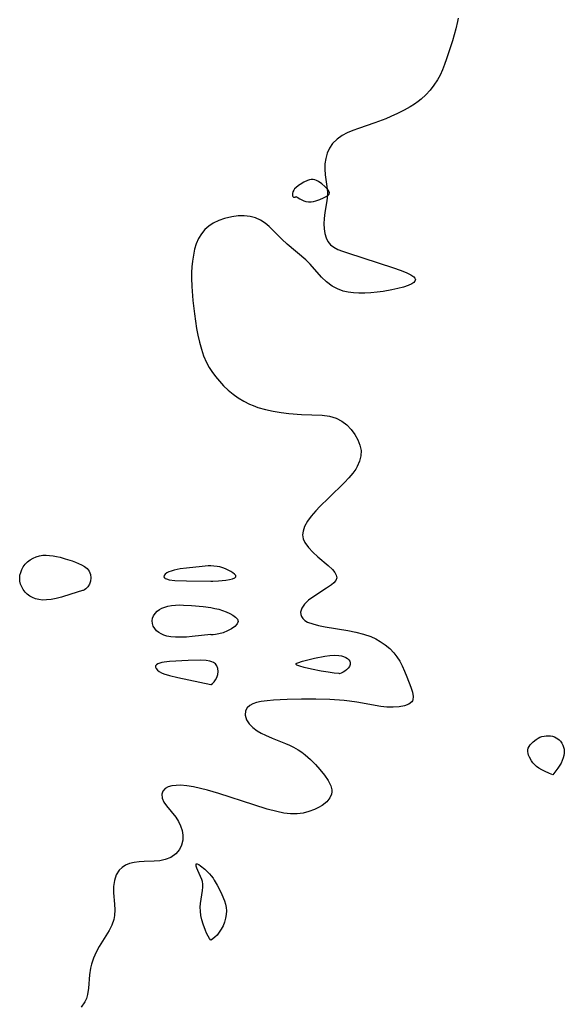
# Model space of a CAD drawing. Header units: metres. Extents: x 1073367 to 1082519, y 1569854 to 1574957.
# Tile 79 of 256: x 1074244 to 1074371, y 1573444 to 1573674. Entities that reach past the tile are written whole.
import ezdxf

# ---------------------------------------------------------------- set-up
doc = ezdxf.new("R2010")
doc.units = ezdxf.units.M
doc.layers.add('CGG_CurvaNivelLidar_v1', color=253, linetype='Continuous', lineweight=30)

msp = doc.modelspace()

# ---------------------------------------------------------------- linework, layer by layer
at = {"layer": 'CGG_CurvaNivelLidar_v1'}
for p, q in [((1074346.2246, 1573673.7463, 65), (1074345.8317, 1573672.0397, 65)), ((1074346.3606, 1573674.5148, 65), (1074346.2246, 1573673.7463, 65)), ((1074345.8317, 1573672.0397, 65), (1074345.4294, 1573670.6345, 65)), ((1074344.9824, 1573669.2229, 65), (1074343.6173, 1573665.0492, 65)), ((1074345.4294, 1573670.6345, 65), (1074344.9824, 1573669.2229, 65)), ((1074343.6173, 1573665.0492, 65), (1074343.1358, 1573663.6854, 65)), ((1074342.6505, 1573662.4474, 65), (1074342.1102, 1573661.2422, 65)), ((1074343.1358, 1573663.6854, 65), (1074342.6505, 1573662.4474, 65)), ((1074341.4969, 1573660.0821, 65), (1074340.6937, 1573658.8334, 65)), ((1074342.1102, 1573661.2422, 65), (1074341.4969, 1573660.0821, 65)), ((1074339.7832, 1573657.6619, 65), (1074338.7736, 1573656.5722, 65)), ((1074340.6937, 1573658.8334, 65), (1074339.7832, 1573657.6619, 65)), ((1074337.6678, 1573655.5733, 65), (1074337.0199, 1573655.0668, 65)), ((1074338.7736, 1573656.5722, 65), (1074337.6678, 1573655.5733, 65)), ((1074333.6933, 1573652.9943, 65), (1074332.1808, 1573652.2267, 65)), ((1074335.1548, 1573653.8251, 65), (1074333.6933, 1573652.9943, 65)), ((1074336.1061, 1573654.4259, 65), (1074335.1548, 1573653.8251, 65)), ((1074337.0199, 1573655.0668, 65), (1074336.1061, 1573654.4259, 65)), ((1074329.4272, 1573651.0251, 65), (1074326.8583, 1573650.0835, 65)), ((1074330.6281, 1573651.5204, 65), (1074329.4272, 1573651.0251, 65)), ((1074332.1808, 1573652.2267, 65), (1074330.6281, 1573651.5204, 65)), ((1074321.6991, 1573648.2612, 65), (1074320.423, 1573647.6985, 65)), ((1074323.0398, 1573648.7753, 65), (1074321.6991, 1573648.2612, 65)), ((1074326.8583, 1573650.0835, 65), (1074323.0398, 1573648.7753, 65)), ((1074318.0172, 1573646.2269, 65), (1074316.9994, 1573645.2401, 65)), ((1074319.235, 1573647.0661, 65), (1074318.0172, 1573646.2269, 65)), ((1074320.423, 1573647.6985, 65), (1074319.235, 1573647.0661, 65)), ((1074316.2544, 1573644.1468, 65), (1074315.714, 1573642.9354, 65)), ((1074316.9994, 1573645.2401, 65), (1074316.2544, 1573644.1468, 65)), ((1074315.3769, 1573641.7336, 65), (1074315.1904, 1573640.4909, 65)), ((1074315.714, 1573642.9354, 65), (1074315.3769, 1573641.7336, 65)), ((1074315.1904, 1573640.4909, 65), (1074315.1523, 1573639.2329, 65)), ((1074315.1523, 1573639.2329, 65), (1074315.266, 1573637.8753, 65)), ((1074311.5455, 1573636.7064, 65), (1074311.1118, 1573636.5621, 65)), ((1074311.9772, 1573636.7929, 65), (1074311.5455, 1573636.7064, 65)), ((1074312.4044, 1573636.8017, 65), (1074311.9772, 1573636.7929, 65)), ((1074312.8282, 1573636.716, 65), (1074312.4044, 1573636.8017, 65)), ((1074313.2456, 1573636.5535, 65), (1074312.8282, 1573636.716, 65)), ((1074315.266, 1573637.8753, 65), (1074315.6622, 1573635.1781, 65)), ((1074308.1119, 1573634.6035, 65), (1074307.9094, 1573634.3292, 65)), ((1074308.3517, 1573634.8511, 65), (1074308.1119, 1573634.6035, 65)), ((1074308.9988, 1573635.3735, 65), (1074308.3517, 1573634.8511, 65)), ((1074309.4029, 1573635.6519, 65), (1074308.9988, 1573635.3735, 65)), ((1074310.2467, 1573636.1565, 65), (1074309.4029, 1573635.6519, 65)), ((1074311.1118, 1573636.5621, 65), (1074310.2467, 1573636.1565, 65)), ((1074313.6565, 1573636.3361, 65), (1074313.2456, 1573636.5535, 65)), ((1074314.454, 1573635.7977, 65), (1074313.6565, 1573636.3361, 65)), ((1074315.1951, 1573635.1888, 65), (1074314.454, 1573635.7977, 65)), ((1074315.8196, 1573634.5623, 65), (1074315.1951, 1573635.1888, 65)), ((1074315.6622, 1573635.1781, 65), (1074315.7694, 1573633.8306, 65)), ((1074316.0539, 1573634.255, 65), (1074315.8196, 1573634.5623, 65)), ((1074307.608, 1573633.5544, 65), (1074307.5771, 1573633.2542, 65)), ((1074307.5771, 1573633.2542, 65), (1074307.6029, 1573633.0002, 65)), ((1074307.6029, 1573633.0002, 65), (1074307.6852, 1573632.8103, 65)), ((1074307.7173, 1573633.9417, 65), (1074307.608, 1573633.5544, 65)), ((1074307.6852, 1573632.8103, 65), (1074307.8209, 1573632.698, 65)), ((1074307.9094, 1573634.3292, 65), (1074307.7173, 1573633.9417, 65)), ((1074307.8209, 1573632.698, 65), (1074308.0199, 1573632.666, 65)), ((1074308.0199, 1573632.666, 65), (1074308.2287, 1573632.7037, 65)), ((1074308.2287, 1573632.7037, 65), (1074308.4024, 1573632.7787, 65)), ((1074308.4024, 1573632.7787, 65), (1074308.5, 1573632.8674, 65)), ((1074308.5, 1573632.8674, 65), (1074308.7141, 1573632.6777, 65)), ((1074308.7141, 1573632.6777, 65), (1074309.3324, 1573632.2676, 65)), ((1074309.3324, 1573632.2676, 65), (1074309.7523, 1573632.0431, 65)), ((1074313.0619, 1573631.7981, 65), (1074314.0016, 1573632.1415, 65)), ((1074314.0016, 1573632.1415, 65), (1074314.8846, 1573632.5294, 65)), ((1074314.8846, 1573632.5294, 65), (1074315.6421, 1573632.952, 65)), ((1074315.7694, 1573633.3441, 65), (1074315.6386, 1573631.8578, 65)), ((1074315.6421, 1573632.952, 65), (1074315.938, 1573633.1788, 65)), ((1074315.7694, 1573633.8306, 65), (1074315.7694, 1573633.3441, 65)), ((1074315.938, 1573633.1788, 65), (1074316.15, 1573633.4194, 65)), ((1074316.2072, 1573633.9583, 65), (1074316.0539, 1573634.255, 65)), ((1074316.15, 1573633.4194, 65), (1074316.2479, 1573633.6778, 65)), ((1074316.2479, 1573633.6778, 65), (1074316.2072, 1573633.9583, 65)), ((1074309.7523, 1573632.0431, 65), (1074310.2253, 1573631.8401, 65)), ((1074310.2253, 1573631.8401, 65), (1074310.7364, 1573631.6854, 65)), ((1074310.7364, 1573631.6854, 65), (1074311.3454, 1573631.5953, 65)), ((1074311.3454, 1573631.5953, 65), (1074311.9559, 1573631.5942, 65)), ((1074311.9559, 1573631.5942, 65), (1074312.5382, 1573631.6674, 65)), ((1074312.5382, 1573631.6674, 65), (1074313.0619, 1573631.7981, 65)), ((1074315.6386, 1573631.8578, 65), (1074315.1596, 1573629.0705, 65)), ((1074291.6903, 1573627.6982, 65), (1074290.3545, 1573627.2209, 65)), ((1074293.4414, 1573628.1153, 65), (1074291.6903, 1573627.6982, 65)), ((1074294.8798, 1573628.3008, 65), (1074293.4414, 1573628.1153, 65)), ((1074296.3077, 1573628.331, 65), (1074294.8798, 1573628.3008, 65)), ((1074297.7019, 1573628.1733, 65), (1074296.3077, 1573628.331, 65)), ((1074298.96, 1573627.8268, 65), (1074297.7019, 1573628.1733, 65)), ((1074300.1501, 1573627.2995, 65), (1074298.96, 1573627.8268, 65)), ((1074314.98, 1573627.678, 65), (1074314.9387, 1573626.4682, 65)), ((1074315.1596, 1573629.0705, 65), (1074314.98, 1573627.678, 65)), ((1074288.0625, 1573625.9242, 65), (1074287.1408, 1573625.1155, 65)), ((1074289.0937, 1573626.6034, 65), (1074288.0625, 1573625.9242, 65)), ((1074290.3545, 1573627.2209, 65), (1074289.0937, 1573626.6034, 65)), ((1074301.2527, 1573626.6061, 65), (1074300.1501, 1573627.2995, 65)), ((1074302.1805, 1573625.8353, 65), (1074301.2527, 1573626.6061, 65)), ((1074305.1268, 1573622.878, 65), (1074302.1805, 1573625.8353, 65)), ((1074314.9387, 1573626.4682, 65), (1074315.0128, 1573625.2865, 65)), ((1074315.0128, 1573625.2865, 65), (1074315.2012, 1573624.1604, 65)), ((1074285.6382, 1573623.0038, 65), (1074285.1171, 1573621.795, 65)), ((1074286.3145, 1573624.1233, 65), (1074285.6382, 1573623.0038, 65)), ((1074287.1408, 1573625.1155, 65), (1074286.3145, 1573624.1233, 65)), ((1074315.2012, 1573624.1604, 65), (1074315.4882, 1573623.1824, 65)), ((1074315.4882, 1573623.1824, 65), (1074315.9027, 1573622.3088, 65)), ((1074285.1171, 1573621.795, 65), (1074284.7224, 1573620.5058, 65)), ((1074306.3781, 1573621.7092, 65), (1074305.1268, 1573622.878, 65)), ((1074310.6984, 1573618.0398, 65), (1074306.3781, 1573621.7092, 65)), ((1074315.9027, 1573622.3088, 65), (1074316.4734, 1573621.5726, 65)), ((1074316.4734, 1573621.5726, 65), (1074317.2674, 1573620.9667, 65)), ((1074317.2674, 1573620.9667, 65), (1074318.23, 1573620.485, 65)), ((1074284.4353, 1573619.156, 65), (1074284.2304, 1573617.7022, 65)), ((1074284.7224, 1573620.5058, 65), (1074284.4353, 1573619.156, 65)), ((1074318.23, 1573620.485, 65), (1074319.3246, 1573620.0618, 65)), ((1074319.3246, 1573620.0618, 65), (1074320.506, 1573619.6495, 65)), ((1074320.506, 1573619.6495, 65), (1074331.2048, 1573616.1562, 65)), ((1074284.1038, 1573616.3963, 65), (1074284.0243, 1573615.0689, 65)), ((1074284.2304, 1573617.7022, 65), (1074284.1038, 1573616.3963, 65)), ((1074311.7356, 1573617.0331, 65), (1074310.6984, 1573618.0398, 65)), ((1074314.4055, 1573613.972, 65), (1074311.7356, 1573617.0331, 65)), ((1074331.2048, 1573616.1562, 65), (1074332.7761, 1573615.6219, 65)), ((1074284.0243, 1573615.0689, 65), (1074283.9986, 1573613.7258, 65)), ((1074283.9986, 1573613.7258, 65), (1074284.0608, 1573611.7692, 65)), ((1074315.5735, 1573612.8562, 65), (1074314.4055, 1573613.972, 65)), ((1074332.7761, 1573615.6219, 65), (1074334.1695, 1573615.0901, 65)), ((1074334.1695, 1573615.0901, 65), (1074335.3015, 1573614.5423, 65)), ((1074335.3015, 1573614.5423, 65), (1074335.9899, 1573614.0419, 65)), ((1074335.9899, 1573614.0419, 65), (1074336.2241, 1573613.7484, 65)), ((1074336.2241, 1573613.7484, 65), (1074336.3317, 1573613.4094, 65)), ((1074284.0608, 1573611.7692, 65), (1074284.319, 1573608.544, 65)), ((1074316.875, 1573611.899, 65), (1074315.5735, 1573612.8562, 65)), ((1074318.1215, 1573611.2395, 65), (1074316.875, 1573611.899, 65)), ((1074333.532, 1573611.6589, 65), (1074332.2582, 1573611.3233, 65)), ((1074334.6415, 1573612.0256, 65), (1074333.532, 1573611.6589, 65)), ((1074335.5285, 1573612.4295, 65), (1074334.6415, 1573612.0256, 65)), ((1074336.0081, 1573612.7642, 65), (1074335.5285, 1573612.4295, 65)), ((1074336.2509, 1573613.0616, 65), (1074336.0081, 1573612.7642, 65)), ((1074336.3317, 1573613.4094, 65), (1074336.2509, 1573613.0616, 65)), ((1074319.4616, 1573610.748, 65), (1074318.1215, 1573611.2395, 65)), ((1074320.6335, 1573610.4684, 65), (1074319.4616, 1573610.748, 65)), ((1074321.8444, 1573610.2944, 65), (1074320.6335, 1573610.4684, 65)), ((1074323.0825, 1573610.2144, 65), (1074321.8444, 1573610.2944, 65)), ((1074324.4959, 1573610.2229, 65), (1074323.0825, 1573610.2144, 65)), ((1074325.9186, 1573610.3081, 65), (1074324.4959, 1573610.2229, 65)), ((1074327.3731, 1573610.45, 65), (1074325.9186, 1573610.3081, 65)), ((1074328.8073, 1573610.6424, 65), (1074327.3731, 1573610.45, 65)), ((1074330.8666, 1573611.0152, 65), (1074328.8073, 1573610.6424, 65)), ((1074332.2582, 1573611.3233, 65), (1074330.8666, 1573611.0152, 65)), ((1074284.319, 1573608.544, 65), (1074284.6767, 1573605.4199, 65)), ((1074284.6767, 1573605.4199, 65), (1074285.1731, 1573601.9736, 65)), ((1074285.1731, 1573601.9736, 65), (1074285.4575, 1573600.406, 65)), ((1074285.4575, 1573600.406, 65), (1074285.8369, 1573598.7543, 65)), ((1074285.8369, 1573598.7543, 65), (1074286.2956, 1573597.1439, 65)), ((1074286.2956, 1573597.1439, 65), (1074286.8349, 1573595.5855, 65)), ((1074286.8349, 1573595.5855, 65), (1074287.5059, 1573594.026, 65)), ((1074287.5059, 1573594.026, 65), (1074288.1612, 1573592.8405, 65)), ((1074288.1612, 1573592.8405, 65), (1074288.7318, 1573591.9653, 65)), ((1074288.7318, 1573591.9653, 65), (1074289.5825, 1573590.7992, 65)), ((1074289.5825, 1573590.7992, 65), (1074290.5035, 1573589.6739, 65)), ((1074290.5035, 1573589.6739, 65), (1074291.4933, 1573588.5992, 65)), ((1074291.4933, 1573588.5992, 65), (1074292.5545, 1573587.5883, 65)), ((1074292.5545, 1573587.5883, 65), (1074293.7091, 1573586.6402, 65)), ((1074293.7091, 1573586.6402, 65), (1074294.9328, 1573585.7746, 65)), ((1074294.9328, 1573585.7746, 65), (1074296.2181, 1573584.9952, 65)), ((1074296.2181, 1573584.9952, 65), (1074297.561, 1573584.3105, 65)), ((1074297.561, 1573584.3105, 65), (1074298.3931, 1573583.9506, 65)), ((1074298.3931, 1573583.9506, 65), (1074299.4877, 1573583.5478, 65)), ((1074299.4877, 1573583.5478, 65), (1074301.2615, 1573583.0304, 65)), ((1074301.2615, 1573583.0304, 65), (1074303.08, 1573582.6286, 65)), ((1074303.08, 1573582.6286, 65), (1074304.9256, 1573582.3202, 65)), ((1074304.9256, 1573582.3202, 65), (1074306.7828, 1573582.091, 65)), ((1074306.7828, 1573582.091, 65), (1074309.7092, 1573581.8685, 65)), ((1074309.7092, 1573581.8685, 65), (1074314.5209, 1573581.6887, 65)), ((1074314.5209, 1573581.6887, 65), (1074316.2441, 1573581.4755, 65)), ((1074316.2441, 1573581.4755, 65), (1074317.8302, 1573581.0277, 65)), ((1074317.8302, 1573581.0277, 65), (1074319.1432, 1573580.3281, 65)), ((1074319.1432, 1573580.3281, 65), (1074320.2824, 1573579.4252, 65)), ((1074320.2824, 1573579.4252, 65), (1074321.2914, 1573578.364, 65)), ((1074321.2914, 1573578.364, 65), (1074322.1657, 1573577.1934, 65)), ((1074322.1657, 1573577.1934, 65), (1074322.8657, 1573575.9896, 65)), ((1074322.8657, 1573575.9896, 65), (1074323.3738, 1573574.736, 65)), ((1074323.3738, 1573574.736, 65), (1074323.6265, 1573573.443, 65)), ((1074323.6265, 1573573.443, 65), (1074323.5798, 1573572.1955, 65)), ((1074323.2813, 1573570.9465, 65), (1074322.765, 1573569.7227, 65)), ((1074323.5798, 1573572.1955, 65), (1074323.2813, 1573570.9465, 65)), ((1074321.7492, 1573568.1572, 65), (1074320.7954, 1573567.0417, 65)), ((1074322.3938, 1573569.0685, 65), (1074321.7492, 1573568.1572, 65)), ((1074322.765, 1573569.7227, 65), (1074322.3938, 1573569.0685, 65)), ((1074319.7321, 1573565.9438, 65), (1074316.0715, 1573562.4337, 65)), ((1074320.7954, 1573567.0417, 65), (1074319.7321, 1573565.9438, 65)), ((1074316.0715, 1573562.4337, 65), (1074314.0061, 1573560.3963, 65)), ((1074313.0439, 1573559.3745, 65), (1074311.9879, 1573558.1395, 65)), ((1074314.0061, 1573560.3963, 65), (1074313.0439, 1573559.3745, 65)), ((1074311.0926, 1573556.9054, 65), (1074310.4174, 1573555.6764, 65)), ((1074311.9879, 1573558.1395, 65), (1074311.0926, 1573556.9054, 65)), ((1074310.0661, 1573554.6145, 65), (1074309.9827, 1573553.7773, 65)), ((1074310.4174, 1573555.6764, 65), (1074310.0661, 1573554.6145, 65)), ((1074309.9827, 1573553.7773, 65), (1074310.1301, 1573552.8478, 65)), ((1074310.1301, 1573552.8478, 65), (1074310.5155, 1573551.9785, 65)), ((1074310.5155, 1573551.9785, 65), (1074311.3366, 1573550.8244, 65)), ((1074311.3366, 1573550.8244, 65), (1074312.3832, 1573549.7076, 65)), ((1074312.3832, 1573549.7076, 65), (1074313.5536, 1573548.6275, 65)), ((1074245.0798, 1573546.8573, 64.5), (1074245.6307, 1573547.4189, 64.5)), ((1074245.6307, 1573547.4189, 64.5), (1074246.258, 1573547.9057, 64.5)), ((1074246.258, 1573547.9057, 64.5), (1074246.9436, 1573548.3158, 64.5)), ((1074246.9436, 1573548.3158, 64.5), (1074247.6754, 1573548.6403, 64.5)), ((1074247.6754, 1573548.6403, 64.5), (1074248.4457, 1573548.8633, 64.5)), ((1074248.4457, 1573548.8633, 64.5), (1074249.212, 1573548.9684, 64.5)), ((1074249.212, 1573548.9684, 64.5), (1074250.0007, 1573548.9853, 64.5)), ((1074250.0007, 1573548.9853, 64.5), (1074250.8047, 1573548.9342, 64.5)), ((1074250.8047, 1573548.9342, 64.5), (1074251.6182, 1573548.8302, 64.5)), ((1074251.6182, 1573548.8302, 64.5), (1074252.4365, 1573548.6839, 64.5)), ((1074252.4365, 1573548.6839, 64.5), (1074253.2555, 1573548.502, 64.5)), ((1074253.2555, 1573548.502, 64.5), (1074254.4833, 1573548.1731, 64.5)), ((1074254.4833, 1573548.1731, 64.5), (1074256.0645, 1573547.6678, 64.5)), ((1074256.0645, 1573547.6678, 64.5), (1074256.8354, 1573547.3849, 64.5)), ((1074256.8354, 1573547.3849, 64.5), (1074258.3041, 1573546.7419, 64.5)), ((1074313.5536, 1573548.6275, 65), (1074315.945, 1573546.553, 65)), ((1074243.8826, 1573544.2799, 64.5), (1074244.0507, 1573544.9687, 64.5)), ((1074244.0507, 1573544.9687, 64.5), (1074244.3107, 1573545.6369, 64.5)), ((1074244.3107, 1573545.6369, 64.5), (1074244.6542, 1573546.2716, 64.5)), ((1074244.6542, 1573546.2716, 64.5), (1074245.0798, 1573546.8573, 64.5)), ((1074258.3041, 1573546.7419, 64.5), (1074258.9816, 1573546.3504, 64.5)), ((1074258.9816, 1573546.3504, 64.5), (1074259.5805, 1573545.8425, 64.5)), ((1074259.5805, 1573545.8425, 64.5), (1074260.054, 1573545.2236, 64.5)), ((1074260.054, 1573545.2236, 64.5), (1074260.3688, 1573544.49, 64.5)), ((1074278.2116, 1573544.8282, 65), (1074277.8482, 1573544.5628, 65)), ((1074278.6786, 1573545.0637, 65), (1074278.2116, 1573544.8282, 65)), ((1074279.2739, 1573545.2852, 65), (1074278.6786, 1573545.0637, 65)), ((1074279.9351, 1573545.4743, 65), (1074279.2739, 1573545.2852, 65)), ((1074281.3499, 1573545.7607, 65), (1074279.9351, 1573545.4743, 65)), ((1074282.8179, 1573545.9635, 65), (1074281.3499, 1573545.7607, 65)), ((1074286.5093, 1573546.3654, 65), (1074282.8179, 1573545.9635, 65)), ((1074287.8662, 1573546.4748, 65), (1074286.5093, 1573546.3654, 65)), ((1074288.5379, 1573546.4869, 65), (1074287.8662, 1573546.4748, 65)), ((1074289.2529, 1573546.4506, 65), (1074288.5379, 1573546.4869, 65)), ((1074289.957, 1573546.3644, 65), (1074289.2529, 1573546.4506, 65)), ((1074290.6449, 1573546.2304, 65), (1074289.957, 1573546.3644, 65)), ((1074291.3092, 1573546.0473, 65), (1074290.6449, 1573546.2304, 65)), ((1074291.9711, 1573545.8017, 65), (1074291.3092, 1573546.0473, 65)), ((1074292.5912, 1573545.5146, 65), (1074291.9711, 1573545.8017, 65)), ((1074293.1596, 1573545.2014, 65), (1074292.5912, 1573545.5146, 65)), ((1074293.6601, 1573544.876, 65), (1074293.1596, 1573545.2014, 65)), ((1074294.0681, 1573544.5518, 65), (1074293.6601, 1573544.876, 65)), ((1074315.945, 1573546.553, 65), (1074316.9308, 1573545.6142, 65)), ((1074316.9308, 1573545.6142, 65), (1074317.5146, 1573544.9299, 65)), ((1074317.5146, 1573544.9299, 65), (1074317.8538, 1573544.3133, 65)), ((1074243.8217, 1573543.5821, 64.5), (1074243.8826, 1573544.2799, 64.5)), ((1074243.8813, 1573542.8923, 64.5), (1074243.8217, 1573543.5821, 64.5)), ((1074244.0476, 1573542.2147, 64.5), (1074243.8813, 1573542.8923, 64.5)), ((1074260.4067, 1573542.9312, 64.5), (1074260.1443, 1573542.2269, 64.5)), ((1074260.3688, 1573544.49, 64.5), (1074260.4889, 1573543.7081, 64.5)), ((1074260.4889, 1573543.7081, 64.5), (1074260.4067, 1573542.9312, 64.5)), ((1074277.6031, 1573544.2436, 65), (1074277.5513, 1573543.9303, 65)), ((1074277.5513, 1573543.9303, 65), (1074277.6479, 1573543.7332, 65)), ((1074277.8482, 1573544.5628, 65), (1074277.6031, 1573544.2436, 65)), ((1074277.6479, 1573543.7332, 65), (1074277.8423, 1573543.5632, 65)), ((1074277.8423, 1573543.5632, 65), (1074278.1177, 1573543.4239, 65)), ((1074278.1177, 1573543.4239, 65), (1074278.8073, 1573543.2409, 65)), ((1074278.8073, 1573543.2409, 65), (1074280.0822, 1573543.0842, 65)), ((1074280.0822, 1573543.0842, 65), (1074282.841, 1573542.9802, 65)), ((1074282.841, 1573542.9802, 65), (1074288.5, 1573542.9391, 65)), ((1074288.5, 1573542.9391, 65), (1074288.9745, 1573542.9238, 65)), ((1074288.9745, 1573542.9238, 65), (1074290.3388, 1573542.9999, 65)), ((1074290.3388, 1573542.9999, 65), (1074292.0567, 1573543.1872, 65)), ((1074292.0567, 1573543.1872, 65), (1074292.8826, 1573543.3267, 65)), ((1074292.8826, 1573543.3267, 65), (1074293.5947, 1573543.4995, 65)), ((1074293.5947, 1573543.4995, 65), (1074294.1213, 1573543.7082, 65)), ((1074294.3477, 1573544.2429, 65), (1074294.0681, 1573544.5518, 65)), ((1074294.1213, 1573543.7082, 65), (1074294.39, 1573543.9552, 65)), ((1074294.39, 1573543.9552, 65), (1074294.3477, 1573544.2429, 65)), ((1074317.2395, 1573542.5062, 65), (1074316.7279, 1573542.0662, 65)), ((1074317.728, 1573543.0986, 65), (1074317.2395, 1573542.5062, 65)), ((1074317.9446, 1573543.7121, 65), (1074317.728, 1573543.0986, 65)), ((1074317.8538, 1573544.3133, 65), (1074317.9446, 1573543.7121, 65)), ((1074244.3065, 1573541.5608, 64.5), (1074244.0476, 1573542.2147, 64.5)), ((1074244.6503, 1573540.944, 64.5), (1074244.3065, 1573541.5608, 64.5)), ((1074245.0782, 1573540.3808, 64.5), (1074244.6503, 1573540.944, 64.5)), ((1074245.6008, 1573539.878, 64.5), (1074245.0782, 1573540.3808, 64.5)), ((1074258.5, 1573540.7095, 64.5), (1074255.8016, 1573539.8406, 64.5)), ((1074258.6602, 1573540.7106, 64.5), (1074258.5, 1573540.7095, 64.5)), ((1074258.9536, 1573540.8595, 64.5), (1074258.6602, 1573540.7106, 64.5)), ((1074259.3238, 1573541.1438, 64.5), (1074258.9536, 1573540.8595, 64.5)), ((1074259.7604, 1573541.6183, 64.5), (1074259.3238, 1573541.1438, 64.5)), ((1074260.1443, 1573542.2269, 64.5), (1074259.7604, 1573541.6183, 64.5)), ((1074315.5519, 1573541.2414, 65), (1074312.5725, 1573539.3498, 65)), ((1074316.7279, 1573542.0662, 65), (1074315.5519, 1573541.2414, 65)), ((1074246.195, 1573539.4467, 64.5), (1074245.6008, 1573539.878, 64.5)), ((1074246.8449, 1573539.0865, 64.5), (1074246.195, 1573539.4467, 64.5)), ((1074247.5386, 1573538.8027, 64.5), (1074246.8449, 1573539.0865, 64.5)), ((1074248.268, 1573538.607, 64.5), (1074247.5386, 1573538.8027, 64.5)), ((1074249.1201, 1573538.5041, 64.5), (1074248.268, 1573538.607, 64.5)), ((1074250.0717, 1573538.5231, 64.5), (1074249.1201, 1573538.5041, 64.5)), ((1074251.1708, 1573538.661, 64.5), (1074250.0717, 1573538.5231, 64.5)), ((1074252.3591, 1573538.8917, 64.5), (1074251.1708, 1573538.661, 64.5)), ((1074253.5792, 1573539.1892, 64.5), (1074252.3591, 1573538.8917, 64.5)), ((1074255.8016, 1573539.8406, 64.5), (1074253.5792, 1573539.1892, 64.5)), ((1074311.3689, 1573538.4755, 65), (1074310.3763, 1573537.5378, 65)), ((1074312.5725, 1573539.3498, 65), (1074311.3689, 1573538.4755, 65)), ((1074275.4877, 1573535.3928, 64.5), (1074275.9588, 1573535.8891, 64.5)), ((1074275.9588, 1573535.8891, 64.5), (1074276.4863, 1573536.2776, 64.5)), ((1074276.4863, 1573536.2776, 64.5), (1074277.0858, 1573536.601, 64.5)), ((1074277.0858, 1573536.601, 64.5), (1074277.7415, 1573536.8627, 64.5)), ((1074277.7415, 1573536.8627, 64.5), (1074278.4411, 1573537.063, 64.5)), ((1074278.4411, 1573537.063, 64.5), (1074279.3243, 1573537.223, 64.5)), ((1074279.3243, 1573537.223, 64.5), (1074280.2427, 1573537.3126, 64.5)), ((1074280.2427, 1573537.3126, 64.5), (1074281.185, 1573537.3487, 64.5)), ((1074281.185, 1573537.3487, 64.5), (1074282.1431, 1573537.3432, 64.5)), ((1074282.1431, 1573537.3432, 64.5), (1074284.0138, 1573537.247, 64.5)), ((1074284.0138, 1573537.247, 64.5), (1074286.7412, 1573536.9852, 64.5)), ((1074286.7412, 1573536.9852, 64.5), (1074288.5049, 1573536.7315, 64.5)), ((1074288.5049, 1573536.7315, 64.5), (1074289.4397, 1573536.5512, 64.5)), ((1074289.4397, 1573536.5512, 64.5), (1074290.3518, 1573536.3336, 64.5)), ((1074290.3518, 1573536.3336, 64.5), (1074291.2318, 1573536.0715, 64.5)), ((1074291.2318, 1573536.0715, 64.5), (1074292.1167, 1573535.7381, 64.5)), ((1074292.1167, 1573535.7381, 64.5), (1074292.9386, 1573535.3571, 64.5)), ((1074309.7653, 1573536.6285, 65), (1074309.4944, 1573535.6995, 65)), ((1074309.4944, 1573535.6995, 65), (1074309.5222, 1573535.1607, 65)), ((1074310.3763, 1573537.5378, 65), (1074309.7653, 1573536.6285, 65)), ((1074274.7952, 1573533.6234, 64.5), (1074274.8907, 1573534.24, 64.5)), ((1074274.8586, 1573533.01, 64.5), (1074274.7952, 1573533.6234, 64.5)), ((1074274.8907, 1573534.24, 64.5), (1074275.1281, 1573534.8361, 64.5)), ((1074275.1281, 1573534.8361, 64.5), (1074275.4877, 1573535.3928, 64.5)), ((1074292.9386, 1573535.3571, 64.5), (1074293.6775, 1573534.9395, 64.5)), ((1074293.6775, 1573534.9395, 64.5), (1074294.3019, 1573534.4932, 64.5)), ((1074294.3019, 1573534.4932, 64.5), (1074294.7648, 1573534.023, 64.5)), ((1074294.9285, 1573533.4976, 64.5), (1074294.6939, 1573532.9327, 64.5)), ((1074294.7648, 1573534.023, 64.5), (1074294.9285, 1573533.4976, 64.5)), ((1074309.5222, 1573535.1607, 65), (1074309.6928, 1573534.6512, 65)), ((1074309.6928, 1573534.6512, 65), (1074310.034, 1573534.1526, 65)), ((1074310.034, 1573534.1526, 65), (1074310.4915, 1573533.7509, 65)), ((1074310.4915, 1573533.7509, 65), (1074311.1475, 1573533.3693, 65)), ((1074311.1475, 1573533.3693, 65), (1074312.3304, 1573532.9129, 65)), ((1074275.0633, 1573532.4109, 64.5), (1074274.8586, 1573533.01, 64.5)), ((1074275.3907, 1573531.8444, 64.5), (1074275.0633, 1573532.4109, 64.5)), ((1074275.8307, 1573531.3312, 64.5), (1074275.3907, 1573531.8444, 64.5)), ((1074276.3242, 1573530.9264, 64.5), (1074275.8307, 1573531.3312, 64.5)), ((1074276.8909, 1573530.5825, 64.5), (1074276.3242, 1573530.9264, 64.5)), ((1074291.3757, 1573530.8701, 64.5), (1074290.3918, 1573530.5757, 64.5)), ((1074292.3841, 1573531.2837, 64.5), (1074291.3757, 1573530.8701, 64.5)), ((1074293.3315, 1573531.7885, 64.5), (1074292.3841, 1573531.2837, 64.5)), ((1074294.1313, 1573532.3504, 64.5), (1074293.3315, 1573531.7885, 64.5)), ((1074294.6939, 1573532.9327, 64.5), (1074294.1313, 1573532.3504, 64.5)), ((1074312.3304, 1573532.9129, 65), (1074313.7088, 1573532.5484, 65)), ((1074313.7088, 1573532.5484, 65), (1074315.2264, 1573532.2451, 65)), ((1074315.2264, 1573532.2451, 65), (1074320.525, 1573531.3631, 65)), ((1074320.525, 1573531.3631, 65), (1074322.3815, 1573531.0034, 65)), ((1074322.3815, 1573531.0034, 65), (1074324.2029, 1573530.5576, 65)), ((1074277.5164, 1573530.2988, 64.5), (1074276.8909, 1573530.5825, 64.5)), ((1074278.1937, 1573530.0777, 64.5), (1074277.5164, 1573530.2988, 64.5)), ((1074279.1577, 1573529.9039, 64.5), (1074278.1937, 1573530.0777, 64.5)), ((1074280.2829, 1573529.8191, 64.5), (1074279.1577, 1573529.9039, 64.5)), ((1074281.5121, 1573529.8073, 64.5), (1074280.2829, 1573529.8191, 64.5)), ((1074282.7891, 1573529.8524, 64.5), (1074281.5121, 1573529.8073, 64.5)), ((1074284.1431, 1573529.945, 64.5), (1074282.7891, 1573529.8524, 64.5)), ((1074288.5, 1573530.4125, 64.5), (1074284.1431, 1573529.945, 64.5)), ((1074288.6233, 1573530.3588, 64.5), (1074288.5, 1573530.4125, 64.5)), ((1074289.0252, 1573530.3608, 64.5), (1074288.6233, 1573530.3588, 64.5)), ((1074289.6362, 1573530.4275, 64.5), (1074289.0252, 1573530.3608, 64.5)), ((1074290.3918, 1573530.5757, 64.5), (1074289.6362, 1573530.4275, 64.5)), ((1074324.2029, 1573530.5576, 65), (1074325.9507, 1573529.9588, 65)), ((1074325.9507, 1573529.9588, 65), (1074327.0608, 1573529.4414, 65)), ((1074327.0608, 1573529.4414, 65), (1074328.1185, 1573528.8368, 65)), ((1074328.1185, 1573528.8368, 65), (1074329.2769, 1573528.0402, 65)), ((1074329.2769, 1573528.0402, 65), (1074330.3453, 1573527.147, 65)), ((1074330.3453, 1573527.147, 65), (1074331.3026, 1573526.156, 65)), ((1074277.057, 1573523.9076, 65), (1074276.5519, 1573523.7683, 65)), ((1074277.618, 1573524.0095, 65), (1074277.057, 1573523.9076, 65)), ((1074278.8702, 1573524.128, 65), (1074277.618, 1573524.0095, 65)), ((1074283.1877, 1573524.3552, 65), (1074278.8702, 1573524.128, 65)), ((1074286.0786, 1573524.4158, 65), (1074283.1877, 1573524.3552, 65)), ((1074287.455, 1573524.3431, 65), (1074286.0786, 1573524.4158, 65)), ((1074288.3185, 1573524.202, 65), (1074287.455, 1573524.3431, 65)), ((1074288.7252, 1573524.0853, 65), (1074288.3185, 1573524.202, 65)), ((1074289.1047, 1573523.9298, 65), (1074288.7252, 1573524.0853, 65)), ((1074289.5858, 1573523.5843, 65), (1074289.1047, 1573523.9298, 65)), ((1074308.8424, 1573523.8583, 64.5), (1074309.9518, 1573524.1987, 64.5)), ((1074309.9518, 1573524.1987, 64.5), (1074312.7511, 1573524.8877, 64.5)), ((1074312.7511, 1573524.8877, 64.5), (1074315.1395, 1573525.3937, 64.5)), ((1074315.1395, 1573525.3937, 64.5), (1074316.3338, 1573525.5707, 64.5)), ((1074316.3338, 1573525.5707, 64.5), (1074317.4121, 1573525.6357, 64.5)), ((1074317.4121, 1573525.6357, 64.5), (1074318.4578, 1573525.5738, 64.5)), ((1074318.4578, 1573525.5738, 64.5), (1074319.0302, 1573525.4619, 64.5)), ((1074319.0302, 1573525.4619, 64.5), (1074319.5719, 1573525.2927, 64.5)), ((1074319.5719, 1573525.2927, 64.5), (1074320.0703, 1573525.066, 64.5)), ((1074320.0703, 1573525.066, 64.5), (1074320.4418, 1573524.8314, 64.5)), ((1074320.4418, 1573524.8314, 64.5), (1074320.758, 1573524.5521, 64.5)), ((1074320.758, 1573524.5521, 64.5), (1074320.9828, 1573524.2109, 64.5)), ((1074320.9828, 1573524.2109, 64.5), (1074321.093, 1573523.8245, 64.5)), ((1074331.3026, 1573526.156, 65), (1074332.0402, 1573525.2002, 65)), ((1074332.0402, 1573525.2002, 65), (1074332.6851, 1573524.1857, 65)), ((1074332.6851, 1573524.1857, 65), (1074333.2482, 1573523.1328, 65)), ((1074275.6108, 1573523.1257, 65), (1074275.5967, 1573522.8069, 65)), ((1074275.5967, 1573522.8069, 65), (1074275.7485, 1573522.4611, 65)), ((1074275.7978, 1573523.38, 65), (1074275.6108, 1573523.1257, 65)), ((1074275.7485, 1573522.4611, 65), (1074276.0347, 1573522.115, 65)), ((1074276.1232, 1573523.5929, 65), (1074275.7978, 1573523.38, 65)), ((1074276.0347, 1573522.115, 65), (1074276.4348, 1573521.7955, 65)), ((1074276.5519, 1573523.7683, 65), (1074276.1232, 1573523.5929, 65)), ((1074276.4348, 1573521.7955, 65), (1074276.9567, 1573521.5132, 65)), ((1074289.951, 1573523.0857, 65), (1074289.5858, 1573523.5843, 65)), ((1074290.1746, 1573522.4651, 65), (1074289.951, 1573523.0857, 65)), ((1074290.1716, 1573521.0741, 65), (1074290.2476, 1573521.777, 65)), ((1074290.2476, 1573521.777, 65), (1074290.1746, 1573522.4651, 65)), ((1074308.438, 1573523.5449, 64.5), (1074308.4862, 1573523.652, 64.5)), ((1074308.4918, 1573523.4276, 64.5), (1074308.438, 1573523.5449, 64.5)), ((1074308.4862, 1573523.652, 64.5), (1074308.6161, 1573523.7538, 64.5)), ((1074308.6425, 1573523.3137, 64.5), (1074308.4918, 1573523.4276, 64.5)), ((1074308.6161, 1573523.7538, 64.5), (1074308.8424, 1573523.8583, 64.5)), ((1074309.3609, 1573523.032, 64.5), (1074308.6425, 1573523.3137, 64.5)), ((1074310.3399, 1573522.7615, 64.5), (1074309.3609, 1573523.032, 64.5)), ((1074312.0522, 1573522.3593, 64.5), (1074310.3399, 1573522.7615, 64.5)), ((1074314.2881, 1573521.9069, 64.5), (1074312.0522, 1573522.3593, 64.5)), ((1074315.9172, 1573521.6186, 64.5), (1074314.2881, 1573521.9069, 64.5)), ((1074317.3409, 1573521.4069, 64.5), (1074315.9172, 1573521.6186, 64.5)), ((1074319.4302, 1573521.6193, 64.5), (1074318.9723, 1573521.4, 64.5)), ((1074319.8448, 1573521.8826, 64.5), (1074319.4302, 1573521.6193, 64.5)), ((1074320.2516, 1573522.2099, 64.5), (1074319.8448, 1573521.8826, 64.5)), ((1074320.6149, 1573522.5857, 64.5), (1074320.2516, 1573522.2099, 64.5)), ((1074320.8992, 1573522.9927, 64.5), (1074320.6149, 1573522.5857, 64.5)), ((1074321.0679, 1573523.412, 64.5), (1074320.8992, 1573522.9927, 64.5)), ((1074321.093, 1573523.8245, 64.5), (1074321.0679, 1573523.412, 64.5)), ((1074333.2482, 1573523.1328, 65), (1074333.8307, 1573521.8463, 65)), ((1074333.8307, 1573521.8463, 65), (1074334.3408, 1573520.5673, 65)), ((1074276.9567, 1573521.5132, 65), (1074277.5591, 1573521.2737, 65)), ((1074277.5591, 1573521.2737, 65), (1074278.8302, 1573520.8878, 65)), ((1074278.8302, 1573520.8878, 65), (1074280.7712, 1573520.4065, 65)), ((1074280.7712, 1573520.4065, 65), (1074288.5, 1573518.7368, 65)), ((1074288.9031, 1573519.0018, 65), (1074289.2584, 1573519.3599, 65)), ((1074289.2584, 1573519.3599, 65), (1074289.6305, 1573519.8353, 65)), ((1074289.6305, 1573519.8353, 65), (1074289.953, 1573520.4062, 65)), ((1074289.953, 1573520.4062, 65), (1074290.1716, 1573521.0741, 65)), ((1074318.5, 1573521.2957, 64.5), (1074317.3409, 1573521.4069, 64.5)), ((1074318.6359, 1573521.2906, 64.5), (1074318.5, 1573521.2957, 64.5)), ((1074318.9723, 1573521.4, 64.5), (1074318.6359, 1573521.2906, 64.5)), ((1074334.3408, 1573520.5673, 65), (1074335.266, 1573518.1046, 65)), ((1074288.5, 1573518.7368, 65), (1074288.6296, 1573518.7845, 65)), ((1074288.6296, 1573518.7845, 65), (1074288.9031, 1573519.0018, 65)), ((1074335.266, 1573518.1046, 65), (1074335.6313, 1573516.9831, 65)), ((1074300.2691, 1573514.7519, 65), (1074299.1856, 1573514.5169, 65)), ((1074301.6536, 1573514.957, 65), (1074300.2691, 1573514.7519, 65)), ((1074303.148, 1573515.1076, 65), (1074301.6536, 1573514.957, 65)), ((1074304.7226, 1573515.2122, 65), (1074303.148, 1573515.1076, 65)), ((1074306.3546, 1573515.2758, 65), (1074304.7226, 1573515.2122, 65)), ((1074309.7444, 1573515.312, 65), (1074306.3546, 1573515.2758, 65)), ((1074313.0338, 1573515.306, 65), (1074309.7444, 1573515.312, 65)), ((1074316.3312, 1573515.2287, 65), (1074313.0338, 1573515.306, 65)), ((1074319.6755, 1573515.0118, 65), (1074316.3312, 1573515.2287, 65)), ((1074320.898, 1573514.8825, 65), (1074319.6755, 1573515.0118, 65)), ((1074322.6234, 1573514.6318, 65), (1074320.898, 1573514.8825, 65)), ((1074335.6732, 1573514.9493, 65), (1074335.513, 1573514.6944, 65)), ((1074335.6313, 1573516.9831, 65), (1074335.8237, 1573515.9871, 65)), ((1074335.7507, 1573515.1435, 65), (1074335.6732, 1573514.9493, 65)), ((1074335.8237, 1573515.9871, 65), (1074335.7507, 1573515.1435, 65)), ((1074296.641, 1573512.5641, 65), (1074296.5613, 1573511.5544, 65)), ((1074297.0123, 1573513.2848, 65), (1074296.641, 1573512.5641, 65)), ((1074297.635, 1573513.8704, 65), (1074297.0123, 1573513.2848, 65)), ((1074298.3423, 1573514.2411, 65), (1074297.635, 1573513.8704, 65)), ((1074299.1856, 1573514.5169, 65), (1074298.3423, 1573514.2411, 65)), ((1074328.2875, 1573513.614, 65), (1074322.6234, 1573514.6318, 65)), ((1074329.6836, 1573513.4702, 65), (1074328.2875, 1573513.614, 65)), ((1074331.1786, 1573513.4358, 65), (1074329.6836, 1573513.4702, 65)), ((1074332.5688, 1573513.5294, 65), (1074331.1786, 1573513.4358, 65)), ((1074333.8015, 1573513.7575, 65), (1074332.5688, 1573513.5294, 65)), ((1074334.8105, 1573514.1367, 65), (1074333.8015, 1573513.7575, 65)), ((1074335.513, 1573514.6944, 65), (1074334.8105, 1573514.1367, 65)), ((1074296.5613, 1573511.5544, 65), (1074296.8805, 1573510.4927, 65)), ((1074296.8805, 1573510.4927, 65), (1074297.4796, 1573509.5734, 65)), ((1074297.4796, 1573509.5734, 65), (1074298.3276, 1573508.7071, 65)), ((1074298.3276, 1573508.7071, 65), (1074299.3799, 1573507.9182, 65)), ((1074299.3799, 1573507.9182, 65), (1074300.3025, 1573507.3783, 65)), ((1074300.3025, 1573507.3783, 65), (1074301.3032, 1573506.8869, 65)), ((1074301.3032, 1573506.8869, 65), (1074302.8172, 1573506.2464, 65)), ((1074302.8172, 1573506.2464, 65), (1074305.9913, 1573504.9818, 65)), ((1074363.8507, 1573505.3237, 65), (1074364.6092, 1573505.9344, 65)), ((1074364.6092, 1573505.9344, 65), (1074365.0223, 1573506.1942, 65)), ((1074365.0223, 1573506.1942, 65), (1074365.4577, 1573506.4102, 65)), ((1074365.4577, 1573506.4102, 65), (1074365.9303, 1573506.5768, 65)), ((1074365.9303, 1573506.5768, 65), (1074366.4196, 1573506.6912, 65)), ((1074366.4196, 1573506.6912, 65), (1074366.9178, 1573506.7587, 65)), ((1074366.9178, 1573506.7587, 65), (1074367.4178, 1573506.78, 65)), ((1074367.4178, 1573506.78, 65), (1074367.9125, 1573506.7515, 65)), ((1074367.9125, 1573506.7515, 65), (1074368.3943, 1573506.6651, 65)), ((1074368.3943, 1573506.6651, 65), (1074368.8303, 1573506.5229, 65)), ((1074368.8303, 1573506.5229, 65), (1074369.2446, 1573506.3282, 65)), ((1074369.2446, 1573506.3282, 65), (1074369.6332, 1573506.0881, 65)), ((1074369.6332, 1573506.0881, 65), (1074369.9899, 1573505.8062, 65)), ((1074369.9899, 1573505.8062, 65), (1074370.3056, 1573505.4825, 65)), ((1074305.9913, 1573504.9818, 65), (1074306.9301, 1573504.563, 65)), ((1074306.9301, 1573504.563, 65), (1074307.8504, 1573504.1068, 65)), ((1074307.8504, 1573504.1068, 65), (1074308.9381, 1573503.4871, 65)), ((1074308.9381, 1573503.4871, 65), (1074309.7894, 1573502.9283, 65)), ((1074362.6082, 1573503.0736, 65), (1074362.6295, 1573503.4945, 65)), ((1074362.6295, 1573503.4945, 65), (1074362.7486, 1573503.8877, 65)), ((1074362.7486, 1573503.8877, 65), (1074362.9477, 1573504.2671, 65)), ((1074362.9477, 1573504.2671, 65), (1074363.2068, 1573504.6336, 65)), ((1074363.2068, 1573504.6336, 65), (1074363.8507, 1573505.3237, 65)), ((1074370.3056, 1573505.4825, 65), (1074370.6007, 1573505.0692, 65)), ((1074370.6007, 1573505.0692, 65), (1074370.8354, 1573504.6142, 65)), ((1074370.8354, 1573504.6142, 65), (1074371.0109, 1573504.1287, 65)), ((1074371.0109, 1573504.1287, 65), (1074371.1225, 1573503.621, 65)), ((1074371.1225, 1573503.621, 65), (1074371.1624, 1573503.154, 65)), ((1074309.7894, 1573502.9283, 65), (1074310.5992, 1573502.3238, 65)), ((1074310.5992, 1573502.3238, 65), (1074311.8446, 1573501.2278, 65)), ((1074311.8446, 1573501.2278, 65), (1074312.9842, 1573500.0589, 65)), ((1074362.6739, 1573502.6414, 65), (1074362.6082, 1573503.0736, 65)), ((1074362.8065, 1573502.2029, 65), (1074362.6739, 1573502.6414, 65)), ((1074362.9907, 1573501.7624, 65), (1074362.8065, 1573502.2029, 65)), ((1074363.4761, 1573500.8929, 65), (1074362.9907, 1573501.7624, 65)), ((1074363.7715, 1573500.4724, 65), (1074363.4761, 1573500.8929, 65)), ((1074370.6968, 1573501.0126, 65), (1074370.3883, 1573500.3834, 65)), ((1074370.9241, 1573501.6056, 65), (1074370.6968, 1573501.0126, 65)), ((1074371.0778, 1573502.17, 65), (1074370.9241, 1573501.6056, 65)), ((1074371.1516, 1573502.6795, 65), (1074371.0778, 1573502.17, 65)), ((1074371.1624, 1573503.154, 65), (1074371.1516, 1573502.6795, 65)), ((1074312.9842, 1573500.0589, 65), (1074314.0387, 1573498.8667, 65)), ((1074314.0387, 1573498.8667, 65), (1074315.0919, 1573497.5832, 65)), ((1074364.1563, 1573500.0407, 65), (1074363.7715, 1573500.4724, 65)), ((1074364.6375, 1573499.6131, 65), (1074364.1563, 1573500.0407, 65)), ((1074365.2309, 1573499.192, 65), (1074364.6375, 1573499.6131, 65)), ((1074365.8742, 1573498.8108, 65), (1074365.2309, 1573499.192, 65)), ((1074366.5259, 1573498.4738, 65), (1074365.8742, 1573498.8108, 65)), ((1074369.6628, 1573499.1974, 65), (1074368.5, 1573497.6312, 65)), ((1074370.3883, 1573500.3834, 65), (1074369.6628, 1573499.1974, 65)), ((1074315.0919, 1573497.5832, 65), (1074315.975, 1573496.319, 65)), ((1074315.975, 1573496.319, 65), (1074316.5873, 1573495.0657, 65)), ((1074367.6942, 1573497.9513, 65), (1074366.5259, 1573498.4738, 65)), ((1074368.5, 1573497.6312, 65), (1074367.6942, 1573497.9513, 65)), ((1074277.871, 1573494.4714, 65), (1074277.3006, 1573493.8606, 65)), ((1074278.5683, 1573494.828, 65), (1074277.871, 1573494.4714, 65)), ((1074279.4277, 1573495.056, 65), (1074278.5683, 1573494.828, 65)), ((1074280.3749, 1573495.172, 65), (1074279.4277, 1573495.056, 65)), ((1074281.4143, 1573495.1904, 65), (1074280.3749, 1573495.172, 65)), ((1074282.89, 1573495.0707, 65), (1074281.4143, 1573495.1904, 65)), ((1074284.4546, 1573494.8213, 65), (1074282.89, 1573495.0707, 65)), ((1074286.0823, 1573494.4776, 65), (1074284.4546, 1573494.8213, 65)), ((1074287.7535, 1573494.0677, 65), (1074286.0823, 1573494.4776, 65)), ((1074290.4103, 1573493.3148, 65), (1074287.7535, 1573494.0677, 65)), ((1074316.5873, 1573495.0657, 65), (1074316.7978, 1573494.1548, 65)), ((1074316.7978, 1573494.1548, 65), (1074316.8108, 1573493.6377, 65)), ((1074277.3006, 1573493.8606, 65), (1074277.0478, 1573493.0938, 65)), ((1074277.0478, 1573493.0938, 65), (1074277.1408, 1573492.2126, 65)), ((1074277.1408, 1573492.2126, 65), (1074277.5376, 1573491.2863, 65)), ((1074298.5548, 1573490.6148, 65), (1074290.4103, 1573493.3148, 65)), ((1074316.3746, 1573492.2444, 65), (1074315.6001, 1573491.2987, 65)), ((1074316.7336, 1573493.1219, 65), (1074316.3746, 1573492.2444, 65)), ((1074316.8108, 1573493.6377, 65), (1074316.7336, 1573493.1219, 65)), ((1074277.5376, 1573491.2863, 65), (1074278.1185, 1573490.4258, 65)), ((1074278.1185, 1573490.4258, 65), (1074280.3108, 1573487.7521, 65)), ((1074301.6524, 1573489.6512, 65), (1074298.5548, 1573490.6148, 65)), ((1074303.9286, 1573489.0489, 65), (1074301.6524, 1573489.6512, 65)), ((1074312.7243, 1573489.5451, 65), (1074311.4439, 1573489.0608, 65)), ((1074313.6704, 1573489.9877, 65), (1074312.7243, 1573489.5451, 65)), ((1074314.5407, 1573490.485, 65), (1074313.6704, 1573489.9877, 65)), ((1074315.6001, 1573491.2987, 65), (1074314.5407, 1573490.485, 65)), ((1074280.3108, 1573487.7521, 65), (1074280.9584, 1573486.7624, 65)), ((1074305.5518, 1573488.7155, 65), (1074303.9286, 1573489.0489, 65)), ((1074307.1396, 1573488.5148, 65), (1074305.5518, 1573488.7155, 65)), ((1074308.6815, 1573488.5001, 65), (1074307.1396, 1573488.5148, 65)), ((1074310.0927, 1573488.6963, 65), (1074308.6815, 1573488.5001, 65)), ((1074311.4439, 1573489.0608, 65), (1074310.0927, 1573488.6963, 65)), ((1074280.9584, 1573486.7624, 65), (1074281.4454, 1573485.7343, 65)), ((1074281.4454, 1573485.7343, 65), (1074281.7806, 1573484.6561, 65)), ((1074281.7806, 1573484.6561, 65), (1074281.9519, 1573483.5585, 65)), ((1074281.9519, 1573483.5585, 65), (1074281.9322, 1573482.3494, 65)), ((1074281.6856, 1573481.1997, 65), (1074281.2009, 1573480.1586, 65)), ((1074281.9322, 1573482.3494, 65), (1074281.6856, 1573481.1997, 65)), ((1074279.1867, 1573478.3496, 65), (1074277.8504, 1573477.8099, 65)), ((1074280.3271, 1573479.1397, 65), (1074279.1867, 1573478.3496, 65)), ((1074281.2009, 1573480.1586, 65), (1074280.3271, 1573479.1397, 65)), ((1074267.7786, 1573476.0046, 65), (1074267.0912, 1573475.3541, 65)), ((1074268.5942, 1573476.5217, 65), (1074267.7786, 1573476.0046, 65)), ((1074269.5127, 1573476.9036, 65), (1074268.5942, 1573476.5217, 65)), ((1074270.6022, 1573477.168, 65), (1074269.5127, 1573476.9036, 65)), ((1074271.7578, 1573477.312, 65), (1074270.6022, 1573477.168, 65)), ((1074272.9528, 1573477.3782, 65), (1074271.7578, 1573477.312, 65)), ((1074275.2621, 1573477.4437, 65), (1074272.9528, 1573477.3782, 65)), ((1074276.5889, 1573477.5569, 65), (1074275.2621, 1573477.4437, 65)), ((1074277.8504, 1573477.8099, 65), (1074276.5889, 1573477.5569, 65)), ((1074285.0468, 1573476.6152, 65), (1074285.1152, 1573476.8099, 65)), ((1074285.1031, 1573476.2655, 65), (1074285.0468, 1573476.6152, 65)), ((1074285.2511, 1573475.8059, 65), (1074285.1031, 1573476.2655, 65)), ((1074285.1152, 1573476.8099, 65), (1074285.3336, 1573476.8134, 65)), ((1074285.4643, 1573475.2729, 65), (1074285.2511, 1573475.8059, 65)), ((1074285.3336, 1573476.8134, 65), (1074285.6745, 1573476.6569, 65)), ((1074285.6745, 1573476.6569, 65), (1074286.1032, 1573476.3794, 65)), ((1074286.1032, 1573476.3794, 65), (1074287.1155, 1573475.57, 65)), ((1074287.1155, 1573475.57, 65), (1074288.1907, 1573474.5297, 65)), ((1074266.3901, 1573474.2523, 65), (1074265.9559, 1573472.9687, 65)), ((1074267.0912, 1573475.3541, 65), (1074266.3901, 1573474.2523, 65)), ((1074286.4091, 1573473.2022, 65), (1074285.4643, 1573475.2729, 65)), ((1074288.1907, 1573474.5297, 65), (1074288.6127, 1573474.0483, 65)), ((1074288.6127, 1573474.0483, 65), (1074289.029, 1573473.4911, 65)), ((1074289.029, 1573473.4911, 65), (1074289.3318, 1573473.0252, 65)), ((1074265.7614, 1573471.5485, 65), (1074265.7582, 1573470.063, 65)), ((1074265.9559, 1573472.9687, 65), (1074265.7614, 1573471.5485, 65)), ((1074286.5571, 1573472.7307, 65), (1074286.4091, 1573473.2022, 65)), ((1074286.6531, 1573472.0694, 65), (1074286.5571, 1573472.7307, 65)), ((1074286.5861, 1573470.6387, 65), (1074286.6539, 1573471.3688, 65)), ((1074286.6539, 1573471.3688, 65), (1074286.6531, 1573472.0694, 65)), ((1074289.3318, 1573473.0252, 65), (1074290.0132, 1573471.8431, 65)), ((1074290.0132, 1573471.8431, 65), (1074290.7567, 1573470.3972, 65)), ((1074265.7582, 1573470.063, 65), (1074265.9949, 1573467.4034, 65)), ((1074286.076, 1573467.547, 65), (1074286.5861, 1573470.6387, 65)), ((1074290.7567, 1573470.3972, 65), (1074291.1, 1573469.6565, 65)), ((1074291.1, 1573469.6565, 65), (1074291.6942, 1573468.1471, 65)), ((1074265.9949, 1573467.4034, 65), (1074266.0744, 1573466.0867, 65)), ((1074286.0224, 1573466.6781, 65), (1074286.076, 1573467.547, 65)), ((1074286.0719, 1573465.7427, 65), (1074286.0224, 1573466.6781, 65)), ((1074291.6942, 1573468.1471, 65), (1074291.9212, 1573467.378, 65)), ((1074291.9212, 1573467.378, 65), (1074292.0746, 1573466.6482, 65)), ((1074292.0746, 1573466.6482, 65), (1074292.1492, 1573465.8717, 65)), ((1074266.0208, 1573464.7939, 65), (1074265.826, 1573463.7867, 65)), ((1074266.0744, 1573466.0867, 65), (1074266.0208, 1573464.7939, 65)), ((1074286.213, 1573464.7477, 65), (1074286.0719, 1573465.7427, 65)), ((1074286.4305, 1573463.7309, 65), (1074286.213, 1573464.7477, 65)), ((1074291.9759, 1573464.1261, 65), (1074291.7249, 1573463.2259, 65)), ((1074292.117, 1573465.0195, 65), (1074291.9759, 1573464.1261, 65)), ((1074292.1492, 1573465.8717, 65), (1074292.117, 1573465.0195, 65)), ((1074265.3573, 1573462.5187, 65), (1074264.7093, 1573461.2782, 65)), ((1074265.826, 1573463.7867, 65), (1074265.3573, 1573462.5187, 65)), ((1074286.7085, 1573462.73, 65), (1074286.4305, 1573463.7309, 65)), ((1074287.2432, 1573461.2402, 65), (1074286.7085, 1573462.73, 65)), ((1074291.3745, 1573462.3633, 65), (1074290.9448, 1573461.5538, 65)), ((1074291.7249, 1573463.2259, 65), (1074291.3745, 1573462.3633, 65)), ((1074264.7093, 1573461.2782, 65), (1074263.1658, 1573458.785, 65)), ((1074287.5292, 1573460.594, 65), (1074287.2432, 1573461.2402, 65)), ((1074287.8776, 1573459.9149, 65), (1074287.5292, 1573460.594, 65)), ((1074288.1812, 1573459.4023, 65), (1074287.8776, 1573459.9149, 65)), ((1074289.4252, 1573459.6531, 65), (1074288.9639, 1573459.2646, 65)), ((1074289.9582, 1573460.1952, 65), (1074289.4252, 1573459.6531, 65)), ((1074290.4631, 1573460.8231, 65), (1074289.9582, 1573460.1952, 65)), ((1074290.9448, 1573461.5538, 65), (1074290.4631, 1573460.8231, 65)), ((1074262.4051, 1573457.4963, 65), (1074261.7047, 1573456.1683, 65)), ((1074263.1658, 1573458.785, 65), (1074262.4051, 1573457.4963, 65)), ((1074288.401, 1573459.0841, 65), (1074288.1812, 1573459.4023, 65)), ((1074288.5, 1573458.9913, 65), (1074288.401, 1573459.0841, 65)), ((1074288.6354, 1573459.0392, 65), (1074288.5, 1573458.9913, 65)), ((1074288.9639, 1573459.2646, 65), (1074288.6354, 1573459.0392, 65)), ((1074261.7047, 1573456.1683, 65), (1074261.0988, 1573454.8073, 65)), ((1074260.6253, 1573453.4183, 65), (1074260.3926, 1573452.4151, 65)), ((1074261.0988, 1573454.8073, 65), (1074260.6253, 1573453.4183, 65)), ((1074260.1781, 1573450.8544, 65), (1074259.9154, 1573447.7509, 65)), ((1074260.3926, 1573452.4151, 65), (1074260.1781, 1573450.8544, 65)), ((1074259.6823, 1573446.2773, 65), (1074259.4335, 1573445.3791, 65)), ((1074259.9154, 1573447.7509, 65), (1074259.6823, 1573446.2773, 65)), ((1074259.0794, 1573444.5405, 65), (1074258.2322, 1573443.3367, 65)), ((1074259.4335, 1573445.3791, 65), (1074259.0794, 1573444.5405, 65))]:
    msp.add_line(p, q, dxfattribs=at)

doc.saveas('drawing.dxf')
